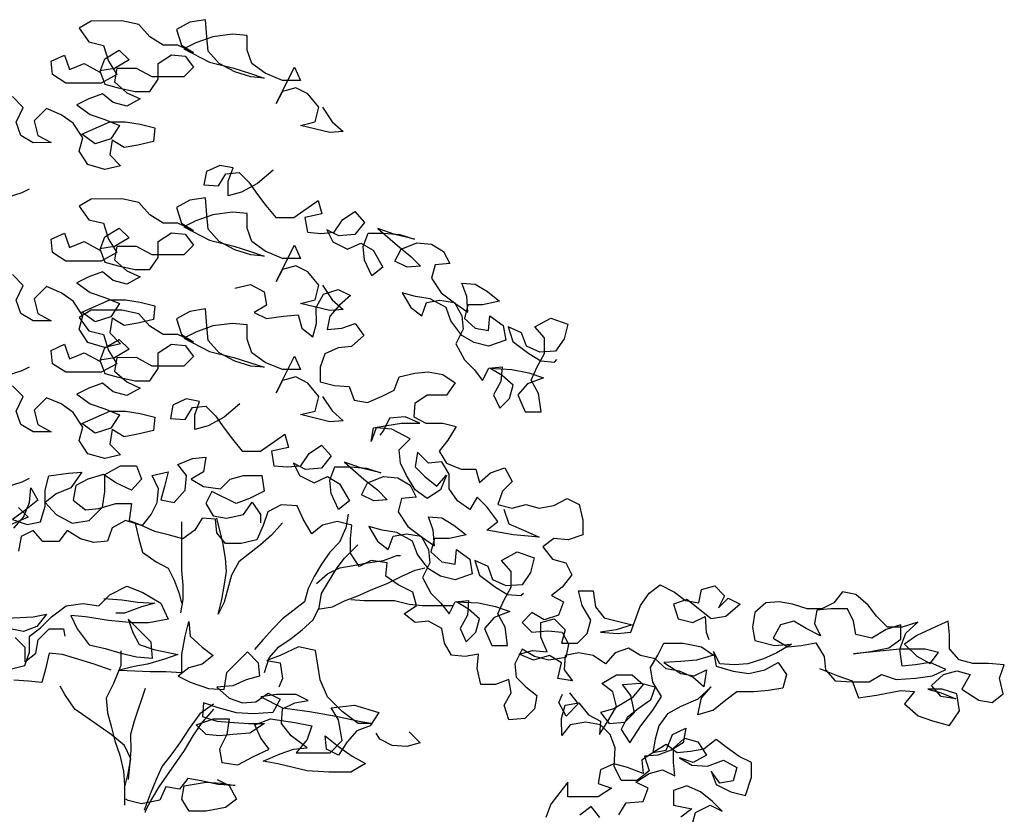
# Model space of a CAD drawing. Header units: metres. Extents: x 8 to 122, y -18 to 26.
# Tile 53 of 54: x 105.67 to 108.62, y 20.42 to 22.8. Entities that reach past the tile are written whole.
import ezdxf

# ---------------------------------------------------------------- set-up
doc = ezdxf.new("R2010")
doc.units = ezdxf.units.M
doc.layers.add('N-WE-AL-DETAIL-G', color=7, linetype='Continuous')

# ---------------------------------------------------------------- blocks, each defined once
blk = doc.blocks.new('Boom_zijaanzicht')
at = {"color": 0, "ltscale": 0.05, "flags": 128}
for points in [[(-0.9411, 11.0561), (-0.9703, 11.0124), (-1.0031, 10.9833), (-0.963, 10.9796), (-0.8756, 11.0014), (-0.9193, 11.0123), (-0.9302, 11.0561), (-0.8973, 11.0961), (-0.8609, 11.1143), (-0.8208, 11.1034), (-0.8026, 11.0669), (-0.8572, 11.1763), (-0.8754, 11.1362), (-0.8208, 11.1361), (-0.7697, 11.158), (-0.7296, 11.1871), (-0.715, 11.2272), (-0.715, 11.2709), (-0.6712, 11.2745), (-0.6129, 11.2672), (-0.5619, 11.2489), (-0.5255, 11.2306), (-0.6021, 11.1906), (-0.675, 11.1725), (-0.7224, 11.1579), (-0.7661, 11.1434), (-0.726, 11.147), (-0.6786, 11.1615), (-0.6312, 11.187), (-0.5984, 11.2234), (-0.5947, 11.2671), (-0.591, 11.3182), (-0.5436, 11.3108), (-0.5036, 11.2889), (-0.5182, 11.2416), (-0.5547, 11.2197), (-0.5073, 11.2415), (-0.4635, 11.2415), (-0.4234, 11.267), (-0.3906, 11.3034), (-0.3396, 11.3143), (-0.2484, 11.3142), (-0.212, 11.2923), (-0.2412, 11.2522), (-0.285, 11.2413), (-0.2996, 11.194), (-0.3251, 11.1539), (-0.2778, 11.1284), (-0.1721, 11.1283), (-0.132, 11.1537), (-0.1283, 11.1938), (-0.1684, 11.2121), (-0.183, 11.1684), (-0.2267, 11.1866), (-0.2741, 11.1612), (-0.2886, 11.2013), (-0.3323, 11.2268), (-0.3615, 11.1977), (-0.3178, 11.1721), (-0.2741, 11.1648), (-0.2887, 11.1247), (-0.3288, 11.1138), (-0.3798, 11.1029), (-0.4236, 11.103), (-0.449, 11.1395), (-0.449, 11.1868), (-0.4891, 11.2124), (-0.5292, 11.2088), (-0.5547, 11.176), (-0.5256, 11.1468), (-0.4308, 11.1467), (-0.3834, 11.1722), (-0.3251, 11.1721), (-0.3179, 11.132), (-0.3543, 11.0993), (-0.3944, 11.0811), (-0.3544, 11.0592), (-0.3143, 11.0701), (-0.2814, 11.0956), (-0.2414, 11.081), (-0.2049, 11.0627), (-0.2451, 11.0336), (-0.2888, 11.019), (-0.3326, 11.0009), (-0.3071, 10.9608), (-0.2597, 10.9461), (-0.2196, 10.9752), (-0.3034, 11.0118), (-0.3508, 11.0118), (-0.3945, 11.0046), (-0.4382, 10.9937), (-0.4346, 10.9536), (-0.3873, 10.9426), (-0.3472, 10.9353), (-0.3107, 10.9571), (-0.3035, 10.9134), (-0.3363, 10.8806), (-0.2889, 10.8696), (-0.2379, 10.8842), (-0.2124, 10.9242), (-0.2233, 10.9643), (-0.1941, 11.008), (-0.1576, 11.0335), (-0.1138, 11.0517), (-0.0774, 11.0152), (-0.0884, 10.9715), (-0.1285, 10.9497), (-0.0739, 10.9496), (-0.0374, 10.9714), (-0.0228, 11.0115), (-0.0446, 11.0553), (-0.0118, 11.088)], [(0.0062, 10.7855), (-0.0412, 10.8002), (-0.063, 10.8111)], [(-0.7935, 10.8673), (-0.7462, 10.8272), (-0.6988, 10.8016), (-0.6587, 10.7906), (-0.6587, 10.8344), (-0.6732, 10.8745), (-0.6331, 10.8817), (-0.5931, 10.8635), (-0.5858, 10.8234), (-0.6295, 10.8198), (-0.6514, 10.8562), (-0.6915, 10.8599), (-0.7206, 10.8308), (-0.7462, 10.7944), (-0.7717, 10.7616), (-0.8009, 10.7252), (-0.8556, 10.7252), (-0.9284, 10.7763), (-0.9394, 10.7362), (-0.8884, 10.7253), (-0.8957, 10.6815), (-0.9358, 10.6779), (-0.9759, 10.6816), (-1.0014, 10.7181), (-1.0378, 10.7436), (-1.067, 10.7108), (-1.0378, 10.6744), (-0.9905, 10.6707), (-0.954, 10.6889), (-0.9723, 10.6524), (-1.016, 10.6306), (-1.0561, 10.6489), (-1.0925, 10.627), (-1.1217, 10.5761), (-1.089, 10.5505), (-1.0671, 10.5979), (-1.0634, 10.638), (-1.0779, 10.6781), (-1.1253, 10.6781), (-1.1727, 10.6745), (-1.2164, 10.66), (-1.1581, 10.6745), (-1.1071, 10.6927), (-1.1654, 10.6417), (-1.2055, 10.6089), (-1.2347, 10.5798), (-1.1946, 10.5761), (-1.1582, 10.5943), (-1.1764, 10.6308), (-1.2237, 10.649), (-1.2675, 10.6454), (-1.3039, 10.6236), (-1.3222, 10.5872), (-1.2784, 10.5835), (-1.2675, 10.5434), (-1.2967, 10.4997), (-1.3405, 10.4669), (-1.377, 10.4414), (-1.3733, 10.4888), (-1.3587, 10.5289), (-1.3988, 10.5253), (-1.4352, 10.5035), (-1.4717, 10.4743), (-1.4207, 10.4634), (-1.377, 10.4633), (-1.3661, 10.4232), (-1.3989, 10.3941), (-1.439, 10.3868), (-1.4426, 10.4306), (-1.4827, 10.4015), (-1.49, 10.3577), (-1.439, 10.3395), (-1.3953, 10.3504), (-1.3588, 10.3722), (-1.326, 10.4159), (-1.3114, 10.456), (-1.264, 10.4814), (-1.2202, 10.4887), (-1.1801, 10.4996), (-1.2057, 10.4559), (-1.2385, 10.4304), (-1.253, 10.4705), (-1.2931, 10.4778), (-1.3369, 10.4706), (-1.3588, 10.4305), (-1.3624, 10.3904), (-1.3406, 10.3467), (-1.3662, 10.2993), (-1.3954, 10.2702), (-1.4209, 10.2374), (-1.4391, 10.2739), (-1.4792, 10.2775), (-1.4756, 10.2338), (-1.4537, 10.1937), (-1.472, 10.1536), (-1.5011, 10.1828), (-1.512, 10.2229), (-1.4792, 10.252), (-1.4427, 10.2739), (-1.5083, 10.2703), (-1.5594, 10.2594), (-1.6031, 10.2449), (-1.5557, 10.2266), (-1.5266, 10.1938), (-1.5485, 10.1428), (-1.5959, 10.1428), (-1.5886, 10.1975), (-1.5667, 10.2375), (-1.5848, 10.2776), (-1.6067, 10.3178), (-1.6066, 10.3651), (-1.5775, 10.3979), (-1.6248, 10.4235), (-1.6758, 10.4053), (-1.6649, 10.3615), (-1.6395, 10.3251), (-1.5921, 10.3214), (-1.552, 10.3396), (-1.5374, 10.3796), (-1.4973, 10.3978), (-1.5119, 10.3541), (-1.5593, 10.3177), (-1.5958, 10.2959), (-1.6359, 10.2923), (-1.6431, 10.2996)], [(-0.9411, 10.5227), (-0.9703, 10.479), (-1.0031, 10.4498), (-0.963, 10.4462), (-0.8756, 10.4679), (-0.9193, 10.4789), (-0.9302, 10.5227), (-0.8973, 10.5627), (-0.8609, 10.5809), (-0.8208, 10.5699), (-0.8026, 10.5335), (-0.8572, 10.6429), (-0.8754, 10.6028), (-0.8208, 10.6027), (-0.7697, 10.6246), (-0.7296, 10.6537), (-0.715, 10.6938), (-0.715, 10.7375), (-0.6712, 10.7411), (-0.6129, 10.7337), (-0.5619, 10.7155), (-0.5255, 10.6972), (-0.6021, 10.6572), (-0.675, 10.639), (-0.7224, 10.6245), (-0.7661, 10.61), (-0.726, 10.6136), (-0.6786, 10.6281), (-0.6312, 10.6536), (-0.5984, 10.69), (-0.5947, 10.7337), (-0.591, 10.7847), (-0.5436, 10.7774), (-0.5036, 10.7555), (-0.5182, 10.7081), (-0.5547, 10.6863), (-0.5073, 10.7081), (-0.4635, 10.7081), (-0.4234, 10.7336), (-0.3906, 10.77), (-0.3396, 10.7809), (-0.2484, 10.7808), (-0.212, 10.7589), (-0.2412, 10.7188), (-0.285, 10.7079), (-0.2996, 10.6606), (-0.3251, 10.6205), (-0.2778, 10.595), (-0.1721, 10.5949), (-0.132, 10.6203), (-0.1283, 10.6604), (-0.1684, 10.6787), (-0.183, 10.635), (-0.2267, 10.6532), (-0.2741, 10.6277), (-0.2886, 10.6679), (-0.3323, 10.6934), (-0.3615, 10.6643), (-0.3178, 10.6387), (-0.2741, 10.6314), (-0.2887, 10.5913), (-0.3288, 10.5804), (-0.3798, 10.5695), (-0.4236, 10.5696), (-0.449, 10.606), (-0.449, 10.6534), (-0.4891, 10.679), (-0.5292, 10.6754), (-0.5547, 10.6426), (-0.5256, 10.6134), (-0.4308, 10.6133), (-0.3834, 10.6388), (-0.3251, 10.6387), (-0.3179, 10.5986), (-0.3543, 10.5659), (-0.3944, 10.5477), (-0.3544, 10.5258), (-0.3143, 10.5367), (-0.2814, 10.5622), (-0.2414, 10.5475), (-0.2049, 10.5293), (-0.2451, 10.5002), (-0.2888, 10.4856), (-0.3326, 10.4675), (-0.3071, 10.4273), (-0.2597, 10.4127), (-0.2196, 10.4418), (-0.3034, 10.4784), (-0.3508, 10.4784), (-0.3945, 10.4712), (-0.4382, 10.4603), (-0.4346, 10.4202), (-0.3873, 10.4092), (-0.3472, 10.4019), (-0.3107, 10.4237), (-0.3035, 10.38), (-0.3363, 10.3472), (-0.2889, 10.3362), (-0.2379, 10.3507), (-0.2124, 10.3908), (-0.2233, 10.4309), (-0.1941, 10.4746), (-0.1576, 10.5001), (-0.1138, 10.5183), (-0.0774, 10.4818), (-0.0884, 10.4381), (-0.1285, 10.4162), (-0.0739, 10.4162), (-0.0374, 10.438), (-0.0228, 10.4781), (-0.0446, 10.5219), (-0.0118, 10.5546)], [(0.0062, 10.2521), (-0.0412, 10.2667), (-0.063, 10.2777)], [(-0.6784, 10.5134), (-0.7258, 10.5244), (-0.7659, 10.5025), (-0.7732, 10.4625), (-0.7368, 10.4406), (-0.7733, 10.4224), (-0.8243, 10.4297), (-0.868, 10.4334), (-0.879, 10.3933), (-0.9118, 10.3678), (-0.9227, 10.4079), (-0.9226, 10.4553), (-0.9445, 10.4954), (-0.9882, 10.51), (-1.0246, 10.4918), (-0.9919, 10.4627), (-0.9627, 10.4298), (-0.9555, 10.3897), (-0.9992, 10.3934), (-1.0393, 10.408), (-1.0648, 10.3716), (-1.0284, 10.3388), (-0.9883, 10.3351), (-0.9483, 10.3169), (-0.9337, 10.2768), (-0.9338, 10.233), (-0.9775, 10.2221), (-1.0213, 10.2185), (-1.0359, 10.1784), (-1.076, 10.1712), (-1.1197, 10.1895), (-1.1561, 10.2077), (-1.1706, 10.2478), (-1.218, 10.2588), (-1.2581, 10.2625), (-1.3018, 10.2552), (-1.3383, 10.2297), (-1.3128, 10.1933), (-1.2545, 10.1932), (-1.2181, 10.1677), (-1.2145, 10.1276), (-1.2509, 10.1094), (-1.302, 10.1094), (-1.3421, 10.0986), (-1.3166, 10.0584), (-1.2911, 10.0256), (-1.313, 9.9892), (-1.3568, 9.971), (-1.4005, 9.9711), (-1.4115, 9.931), (-1.4442, 9.9602), (-1.4879, 9.9748), (-1.5099, 9.9347), (-1.4807, 9.9055), (-1.4662, 9.8654), (-1.5099, 9.8545), (-1.55, 9.8655), (-1.5901, 9.8546), (-1.6338, 9.8619), (-1.6739, 9.8838), (-1.7104, 9.8657), (-1.7213, 9.8183), (-1.7214, 9.7746), (-1.6777, 9.7599), (-1.6339, 9.7635), (-1.6011, 9.738), (-1.6303, 9.7016), (-1.6704, 9.6907), (-1.6887, 9.6543), (-1.6596, 9.6178), (-1.6268, 9.5923), (-1.6632, 9.5741), (-1.6487, 9.534), (-1.605, 9.5193), (-1.5685, 9.5412), (-1.5394, 9.512), (-1.5686, 9.4829), (-1.6159, 9.4866), (-1.6597, 9.483), (-1.6779, 9.4465), (-1.6707, 9.4064), (-1.6197, 9.3991), (-1.5759, 9.41), (-1.5395, 9.4318), (-1.5176, 9.3881), (-1.5213, 9.348), (-1.5505, 9.3189), (-1.5833, 9.2934), (-1.5761, 9.2533), (-1.5469, 9.2241), (-1.4996, 9.2204), (-1.485, 9.2641), (-1.5068, 9.3006), (-1.4995, 9.3407), (-1.4594, 9.3261), (-1.4157, 9.326), (-1.4047, 9.3734), (-1.4083, 9.4171), (-1.3682, 9.4098), (-1.3281, 9.4134), (-1.3062, 9.4498), (-1.2989, 9.4936), (-1.2588, 9.5154), (-1.2187, 9.5117), (-1.1859, 9.5372), (-1.2223, 9.5627), (-1.2113, 9.6028), (-1.1676, 9.6246), (-1.1311, 9.6501), (-1.1347, 9.6902), (-1.0873, 9.6974), (-1.0509, 9.6792), (-1.0254, 9.7193), (-1.0253, 9.763), (-1.0289, 9.8031), (-0.9852, 9.814), (-0.9415, 9.803), (-0.9087, 9.7775), (-0.8831, 9.8212), (-0.8649, 9.8612), (-0.8175, 9.8648), (-0.7774, 9.8429), (-0.7629, 9.8028), (-0.7447, 9.7591), (-0.6973, 9.7481), (-0.65, 9.7481), (-0.6244, 9.7808), (-0.6207, 9.8209), (-0.5806, 9.8245), (-0.5588, 9.7881), (-0.5224, 9.7625), (-0.4823, 9.7734), (-0.4386, 9.7843), (-0.3985, 9.8025), (-0.3511, 9.817), (-0.311, 9.7951), (-0.2965, 9.755), (-0.2564, 9.7513), (-0.2163, 9.7622), (-0.1762, 9.7877), (-0.1507, 9.7549), (-0.1033, 9.7549), (-0.0741, 9.7876), (-0.0377, 9.7694), (-0.0304, 9.7256)], [(-0.0303, 9.8568), (-0.0595, 9.8277), (-0.0085, 9.8058)], [(-0.0158, 9.7949), (-0.0449, 9.8277), (-0.0631, 9.8714), (-0.0667, 9.9152), (-0.0886, 9.8787), (-0.0486, 9.8459), (-0.0121, 9.8204), (-0.0559, 9.8058), (-0.096, 9.8132), (-0.1105, 9.8605), (-0.1105, 9.9079), (-0.1213, 9.9517), (-0.1797, 9.959), (-0.2197, 9.9627), (-0.187, 9.9153), (-0.1433, 9.897), (-0.1105, 9.8715), (-0.1433, 9.8351), (-0.1907, 9.8096), (-0.2417, 9.8169), (-0.2818, 9.8571), (-0.289, 9.9044), (-0.289, 9.9555), (-0.3363, 9.981), (-0.3837, 9.9811), (-0.3983, 9.941), (-0.3692, 9.9082), (-0.3218, 9.93), (-0.2853, 9.9555), (-0.238, 9.9408), (-0.2015, 9.9226), (-0.1943, 9.8788), (-0.2308, 9.8497), (-0.2709, 9.8534), (-0.3219, 9.868), (-0.3692, 9.8681), (-0.362, 9.817), (-0.4021, 9.8025), (-0.4276, 9.8353), (-0.4458, 9.8718), (-0.4494, 9.9119), (-0.4311, 9.9519), (-0.4785, 9.9629), (-0.4676, 9.9192), (-0.4567, 9.8791), (-0.4968, 9.8718), (-0.5296, 9.9083), (-0.5332, 9.952), (-0.5076, 9.9848), (-0.5513, 10.0031), (-0.5914, 10.0068), (-0.5842, 9.963), (-0.5477, 9.9411), (-0.5842, 9.9193), (-0.6352, 9.912), (-0.6644, 9.9412), (-0.7044, 9.9522), (-0.7591, 9.9522), (-0.7664, 9.9049), (-0.7227, 9.883), (-0.6827, 9.8684), (-0.6097, 9.9047), (-0.5915, 9.8683), (-0.6134, 9.8318), (-0.6535, 9.8246), (-0.7045, 9.8356), (-0.73, 9.872), (-0.7556, 9.8356), (-0.7556, 9.8101)], [(-0.9411, 10.1893), (-0.9703, 10.1456), (-1.0031, 10.1165), (-0.963, 10.1128), (-0.8756, 10.1346), (-0.9193, 10.1455), (-0.9302, 10.1893), (-0.8973, 10.2293), (-0.8609, 10.2475), (-0.8208, 10.2366), (-0.8026, 10.2001), (-0.8572, 10.3095), (-0.8754, 10.2694), (-0.8208, 10.2694), (-0.7697, 10.2912), (-0.7296, 10.3203), (-0.715, 10.3604), (-0.715, 10.4041), (-0.6712, 10.4077), (-0.6129, 10.4004), (-0.5619, 10.3821), (-0.5255, 10.3638), (-0.6021, 10.3238), (-0.675, 10.3057), (-0.7224, 10.2911), (-0.7661, 10.2766), (-0.726, 10.2802), (-0.6786, 10.2947), (-0.6312, 10.3202), (-0.5984, 10.3566), (-0.5947, 10.4003), (-0.591, 10.4514), (-0.5436, 10.444), (-0.5036, 10.4221), (-0.5182, 10.3748), (-0.5547, 10.3529), (-0.5073, 10.3748), (-0.4635, 10.3747), (-0.4234, 10.4002), (-0.3906, 10.4366), (-0.3396, 10.4475), (-0.2484, 10.4474), (-0.212, 10.4255), (-0.2412, 10.3854), (-0.285, 10.3746), (-0.2996, 10.3272), (-0.3251, 10.2871), (-0.2778, 10.2616), (-0.1721, 10.2615), (-0.132, 10.2869), (-0.1283, 10.327), (-0.1684, 10.3453), (-0.183, 10.3016), (-0.2267, 10.3198), (-0.2741, 10.2944), (-0.2886, 10.3345), (-0.3323, 10.36), (-0.3615, 10.3309), (-0.3178, 10.3053), (-0.2741, 10.298), (-0.2887, 10.2579), (-0.3288, 10.247), (-0.3798, 10.2362), (-0.4236, 10.2362), (-0.449, 10.2727), (-0.449, 10.32), (-0.4891, 10.3456), (-0.5292, 10.342), (-0.5547, 10.3092), (-0.5256, 10.28), (-0.4308, 10.2799), (-0.3834, 10.3054), (-0.3251, 10.3053), (-0.3179, 10.2653), (-0.3543, 10.2325), (-0.3944, 10.2143), (-0.3544, 10.1924), (-0.3143, 10.2033), (-0.2814, 10.2288), (-0.2414, 10.2142), (-0.2049, 10.1959), (-0.2451, 10.1668), (-0.2888, 10.1523), (-0.3326, 10.1341), (-0.3071, 10.094), (-0.2597, 10.0793), (-0.2196, 10.1085), (-0.3034, 10.145), (-0.3508, 10.145), (-0.3945, 10.1378), (-0.4382, 10.1269), (-0.4346, 10.0868), (-0.3873, 10.0758), (-0.3472, 10.0685), (-0.3107, 10.0903), (-0.3035, 10.0466), (-0.3363, 10.0138), (-0.2889, 10.0028), (-0.2379, 10.0174), (-0.2124, 10.0574), (-0.2233, 10.0975), (-0.1941, 10.1412), (-0.1576, 10.1667), (-0.1138, 10.1849), (-0.0774, 10.1484), (-0.0884, 10.1047), (-0.1285, 10.0829), (-0.0739, 10.0828), (-0.0374, 10.1046), (-0.0228, 10.1447), (-0.0446, 10.1885), (-0.0118, 10.2212)], [(0.0062, 9.9187), (-0.0412, 9.9334), (-0.063, 9.9443)], [(-0.6933, 10.1672), (-0.646, 10.1271), (-0.5986, 10.1015), (-0.5585, 10.0905), (-0.5585, 10.1343), (-0.573, 10.1744), (-0.5329, 10.1816), (-0.4929, 10.1634), (-0.4856, 10.1233), (-0.5294, 10.1197), (-0.5512, 10.1561), (-0.5913, 10.1598), (-0.6205, 10.1307), (-0.646, 10.0943), (-0.6715, 10.0615), (-0.7007, 10.0251), (-0.7554, 10.0251), (-0.8282, 10.0762), (-0.8392, 10.0361), (-0.7882, 10.0252), (-0.7955, 9.9814), (-0.8356, 9.9778), (-0.8757, 9.9815), (-0.9012, 10.018), (-0.9376, 10.0435), (-0.9668, 10.0107), (-0.9377, 9.9743), (-0.8903, 9.9706), (-0.8538, 9.9888), (-0.8721, 9.9523), (-0.9158, 9.9305), (-0.9559, 9.9488), (-0.9924, 9.9269), (-1.0216, 9.876), (-0.9888, 9.8504), (-0.9669, 9.8978), (-0.9632, 9.9379), (-0.9777, 9.978), (-1.0251, 9.978), (-1.0725, 9.9744), (-1.1162, 9.9599), (-1.0579, 9.9744), (-1.0069, 9.9926), (-1.0652, 9.9416), (-1.1054, 9.9088), (-1.1345, 9.8797), (-1.0945, 9.876), (-1.058, 9.8942), (-1.0762, 9.9307), (-1.1235, 9.9489), (-1.1673, 9.9453), (-1.2037, 9.9235), (-1.222, 9.8871), (-1.1783, 9.8834), (-1.1674, 9.8433), (-1.1966, 9.7996), (-1.2403, 9.7668), (-1.2768, 9.7413), (-1.2731, 9.7887), (-1.2585, 9.8288), (-1.2986, 9.8252), (-1.335, 9.8034), (-1.3715, 9.7742), (-1.3205, 9.7633), (-1.2768, 9.7632), (-1.2659, 9.7231), (-1.2987, 9.694), (-1.3388, 9.6867), (-1.3424, 9.7305), (-1.3825, 9.7014), (-1.3898, 9.6576), (-1.3388, 9.6394), (-1.2951, 9.6503), (-1.2586, 9.6721), (-1.2258, 9.7158), (-1.2112, 9.7559), (-1.1638, 9.7813), (-1.12, 9.7886), (-1.0799, 9.7995), (-1.1055, 9.7558), (-1.1383, 9.7303), (-1.1529, 9.7704), (-1.1929, 9.7777), (-1.2367, 9.7705), (-1.2586, 9.7304), (-1.2623, 9.6903), (-1.2404, 9.6466), (-1.266, 9.5992), (-1.2952, 9.5701), (-1.3207, 9.5373), (-1.3389, 9.5738), (-1.379, 9.5774), (-1.3754, 9.5337), (-1.3535, 9.4936), (-1.3718, 9.4535), (-1.4009, 9.4827), (-1.4118, 9.5228), (-1.379, 9.5519), (-1.3425, 9.5738), (-1.4081, 9.5702), (-1.4592, 9.5593), (-1.5029, 9.5448), (-1.4556, 9.5265), (-1.4264, 9.4937), (-1.4483, 9.4427), (-1.4957, 9.4427), (-1.4884, 9.4974), (-1.4665, 9.5374), (-1.4847, 9.5775), (-1.5065, 9.6177), (-1.5065, 9.665), (-1.4773, 9.6978), (-1.5246, 9.7234), (-1.5757, 9.7052), (-1.5648, 9.6614), (-1.5393, 9.625), (-1.4919, 9.6213), (-1.4518, 9.6395), (-1.4372, 9.6795), (-1.3971, 9.6977), (-1.4117, 9.654), (-1.4591, 9.6176), (-1.4956, 9.5958), (-1.5357, 9.5922), (-1.543, 9.5995)], [(-1.4844, 9.8509), (-1.499, 9.8071), (-1.5501, 9.7853), (-1.5902, 9.7671), (-1.5136, 9.7744), (-1.4335, 9.7889), (-1.4662, 9.8144), (-1.4334, 9.8581), (-1.4042, 9.8872), (-1.3824, 9.8508), (-1.3459, 9.8763), (-1.3204, 9.9127), (-1.3203, 9.9564), (-1.2984, 9.9928), (-1.2583, 9.9891), (-1.2255, 10.0219), (-1.2183, 9.9782), (-1.2474, 9.949), (-1.2839, 9.9199), (-1.313, 9.9528), (-1.2949, 9.909), (-1.2548, 9.8835), (-1.2183, 9.9089), (-1.1928, 9.9526), (-1.1745, 9.9891), (-1.1708, 10.0292), (-1.2036, 10.062), (-1.1489, 10.0911), (-1.1015, 10.0947), (-1.087, 10.0546), (-1.0943, 10.0947), (-1.1343, 10.102), (-1.1781, 10.1093), (-1.2327, 10.1094), (-1.189, 10.1276), (-1.1416, 10.1239), (-1.1234, 10.0874), (-1.1125, 10.0728)], [(-1.018, 9.8359), (-1.0107, 9.7958), (-0.9925, 9.752), (-0.9634, 9.7228), (-0.9379, 9.6864), (-0.9161, 9.6499), (-0.8979, 9.6134), (-0.887, 9.5734), (-0.8215, 9.5223), (-0.7923, 9.4931), (-0.7632, 9.4603), (-0.7377, 9.4311)], [(-0.8212, 9.8102), (-0.7884, 9.7737), (-0.7557, 9.7445), (-0.6901, 9.6934), (-0.6683, 9.6533), (-0.6465, 9.5731), (-0.6283, 9.5367), (-0.6392, 9.5804), (-0.6464, 9.6205), (-0.6537, 9.6642), (-0.65, 9.7043), (-0.6427, 9.7517), (-0.6244, 9.8246)], [(-0.5187, 9.8135), (-0.5188, 9.6678), (-0.5225, 9.624), (-0.5226, 9.5803), (-0.5153, 9.5402)], [(-0.3802, 9.8098), (-0.3912, 9.7624), (-0.4022, 9.7223), (-0.4423, 9.6932), (-0.4787, 9.675), (-0.497, 9.6386), (-0.5116, 9.5985), (-0.5189, 9.5694)], [(-0.7669, 9.3619), (-0.7815, 9.4056), (-0.8106, 9.4384), (-0.847, 9.464), (-0.8798, 9.4895), (-0.9126, 9.5187), (-0.9308, 9.5552), (-0.938, 9.5989), (-0.9817, 9.6718), (-1.0071, 9.7047), (-1.0472, 9.7448)], [(-0.9234, 9.6281), (-0.9562, 9.6572), (-0.9926, 9.6755), (-1.0327, 9.6828), (-1.0764, 9.6901), (-1.1238, 9.6975), (-1.1638, 9.7121), (-1.1748, 9.7121)], [(-0.9271, 9.5515), (-0.9708, 9.5589), (-1.0073, 9.5771), (-1.0473, 9.5917), (-1.0874, 9.61), (-1.1348, 9.6282), (-1.1785, 9.6501), (-1.2185, 9.6684), (-1.2477, 9.6757)], [(-2.4302, 9.3737), (-2.4849, 9.3519), (-2.5286, 9.3374), (-2.5469, 9.2864), (-2.6015, 9.2937), (-2.6744, 9.3084), (-2.7145, 9.3048), (-2.6854, 9.2683), (-2.7255, 9.2319), (-2.7692, 9.2173), (-2.8203, 9.2028), (-2.8494, 9.2466), (-2.8421, 9.2976), (-2.7983, 9.3121), (-2.7546, 9.3121), (-2.7947, 9.3012), (-2.8384, 9.283), (-2.7947, 9.2903), (-2.7655, 9.323), (-2.8019, 9.3559), (-2.842, 9.3668), (-2.8821, 9.3559), (-2.8566, 9.3122), (-2.9077, 9.2794), (-2.9478, 9.2722), (-2.9805, 9.2977), (-2.9696, 9.3451), (-2.9841, 9.3852), (-2.9367, 9.3888), (-2.8893, 9.3887), (-2.8493, 9.3996), (-2.8201, 9.4324), (-2.82, 9.4761), (-2.8163, 9.5162), (-2.7763, 9.498), (-2.7216, 9.4724), (-2.6852, 9.4469), (-2.7217, 9.4104), (-2.7618, 9.3886), (-2.7873, 9.4214), (-2.7472, 9.4323), (-2.6707, 9.4323), (-2.5322, 9.4176), (-2.5832, 9.4249), (-2.6378, 9.4359), (-2.6743, 9.4614), (-2.6742, 9.5052), (-2.6305, 9.4905), (-2.5868, 9.465), (-2.5394, 9.4759), (-2.5321, 9.516), (-2.5138, 9.5524), (-2.4628, 9.5523), (-2.4227, 9.5487), (-2.4155, 9.5086), (-2.4337, 9.4721), (-2.39, 9.494), (-2.3535, 9.5158), (-2.3134, 9.5048), (-2.2916, 9.4647), (-2.3354, 9.4392), (-2.3754, 9.4429), (-2.4192, 9.4503), (-2.4447, 9.4102), (-2.4484, 9.3701), (-2.4776, 9.3373), (-2.5286, 9.3337), (-2.5796, 9.3338), (-2.6161, 9.3557), (-2.6598, 9.3411), (-2.7181, 9.3448), (-2.7691, 9.3522), (-2.8092, 9.3704), (-2.7618, 9.3923), (-2.7181, 9.3849), (-2.678, 9.3813), (-2.6707, 9.4323), (-2.6888, 9.4797), (-2.7252, 9.5125), (-2.6779, 9.4979), (-2.6341, 9.4978), (-2.6013, 9.5306), (-2.5758, 9.5634), (-2.5393, 9.5961), (-2.4992, 9.6034), (-2.4737, 9.5706), (-2.4373, 9.5523), (-2.3936, 9.5523), (-2.3498, 9.5668), (-2.3097, 9.5741), (-2.2696, 9.5704), (-2.2369, 9.5412), (-2.2296, 9.4975), (-2.237, 9.4574), (-2.2953, 9.4429), (-2.3463, 9.4465), (-2.3026, 9.421), (-2.2625, 9.4027), (-2.2151, 9.3881), (-2.1751, 9.3844), (-2.1313, 9.388), (-2.1131, 9.4245), (-2.1204, 9.3807), (-2.1714, 9.3662), (-2.2188, 9.359), (-2.2662, 9.3699), (-2.3063, 9.3918), (-2.3318, 9.3554), (-2.3209, 9.3153), (-2.2772, 9.308), (-2.2334, 9.3043), (-2.1824, 9.3043), (-2.1497, 9.2787), (-2.1132, 9.2495), (-2.0659, 9.2349), (-2.0768, 9.286), (-2.1059, 9.3188), (-2.0658, 9.2823), (-2.0148, 9.2604), (-1.9748, 9.2385), (-1.9493, 9.202), (-1.9384, 9.1619), (-1.9311, 9.1218), (-1.9712, 9.1291), (-1.9894, 9.1765), (-2.0295, 9.1948), (-2.0222, 9.1511), (-1.9858, 9.1292), (-1.9457, 9.1145), (-1.9056, 9.1109), (-1.9203, 9.0671), (-1.8838, 9.038), (-1.8365, 9.0379), (-1.8146, 9.0816), (-1.8181, 9.1363), (-1.8035, 9.1764), (-1.7744, 9.2055), (-1.7306, 9.2127), (-1.6832, 9.2054), (-1.6578, 9.1726), (-1.6577, 9.2236), (-1.6686, 9.2637), (-1.7087, 9.271), (-1.7379, 9.2346), (-1.7743, 9.2164), (-1.7707, 9.1763), (-1.7962, 9.2165), (-1.8217, 9.2602), (-1.8107, 9.3039), (-1.7779, 9.3294), (-1.8216, 9.355), (-1.869, 9.355), (-1.9018, 9.3259), (-1.869, 9.2858), (-1.8144, 9.2529), (-1.7743, 9.2419), (-1.7999, 9.2092), (-1.8472, 9.2129), (-1.8764, 9.242), (-1.8654, 9.293), (-1.8398, 9.3258), (-1.8945, 9.3295), (-1.9382, 9.3186), (-1.9237, 9.2785), (-1.8873, 9.253), (-1.8545, 9.2274), (-1.8363, 9.191), (-1.8619, 9.1509), (-1.8946, 9.202), (-1.931, 9.2494), (-1.9565, 9.2895), (-1.9309, 9.3332), (-1.9236, 9.3769), (-1.9454, 9.4134), (-1.9636, 9.4498), (-2.0219, 9.4499), (-2.0766, 9.439), (-2.1131, 9.4135), (-2.0621, 9.3989), (-2.0147, 9.3952), (-1.9637, 9.3915), (-2.0147, 9.3588), (-2.0548, 9.3515), (-2.0913, 9.3698), (-2.084, 9.3188), (-2.0512, 9.3479), (-2.0111, 9.3661), (-1.971, 9.3733), (-1.9382, 9.4024), (-1.8944, 9.4133), (-1.858, 9.4352), (-1.8179, 9.4206), (-1.7888, 9.3877), (-1.7523, 9.4132), (-1.7086, 9.4205), (-1.6685, 9.4131), (-1.6649, 9.3694), (-1.6904, 9.3366), (-1.6467, 9.3439), (-1.6576, 9.3913), (-1.6211, 9.4131), (-1.5737, 9.3985), (-1.53, 9.4166), (-1.5701, 9.4276), (-1.6138, 9.424), (-1.5955, 9.4677), (-1.5955, 9.5115), (-1.6356, 9.5224), (-1.6684, 9.4897), (-1.6575, 9.4496), (-1.7049, 9.4496), (-1.734, 9.4788), (-1.7449, 9.5189), (-1.7194, 9.5626), (-1.7084, 9.6063), (-1.7521, 9.6064), (-1.7595, 9.559), (-1.785, 9.5262), (-1.8251, 9.5153), (-1.8688, 9.5044), (-1.8215, 9.4898), (-1.7741, 9.4825), (-1.8251, 9.4789), (-1.8652, 9.4826), (-1.8943, 9.5628), (-1.9198, 9.5992), (-1.9525, 9.6248), (-1.9963, 9.6029), (-2.0291, 9.5775), (-2.0692, 9.5702), (-2.0765, 9.6103), (-2.1165, 9.6213), (-2.1457, 9.5921), (-2.1275, 9.5557), (-2.1567, 9.5849), (-2.1931, 9.5667), (-2.1494, 9.5302), (-2.1057, 9.5229), (-2.0328, 9.5811), (-1.9927, 9.5665), (-2.0073, 9.5228), (-2.051, 9.5119), (-2.0875, 9.5301), (-2.0912, 9.4828), (-2.0985, 9.4609)], [(-0.3077, 9.3687), (-0.2567, 9.3869), (-0.1619, 9.416), (-0.1218, 9.4196), (-0.1109, 9.3722), (-0.1, 9.3321), (-0.06, 9.3357), (-0.0162, 9.3393)], [(-0.0053, 9.3721), (-0.049, 9.3831), (-0.0635, 9.4232), (-0.0635, 9.4706), (-0.0963, 9.4961), (-0.129, 9.5289), (-0.1727, 9.5618), (-0.2237, 9.5691), (-0.2711, 9.5619), (-0.3039, 9.5947), (-0.3549, 9.6202), (-0.4023, 9.6021), (-0.457, 9.5693), (-0.4789, 9.522), (-0.4206, 9.511), (-0.3732, 9.5109), (-0.3003, 9.5182), (-0.2311, 9.529), (-0.1873, 9.5326), (-0.2056, 9.4926), (-0.2421, 9.4452), (-0.2895, 9.4343), (-0.3368, 9.4198), (-0.3842, 9.4089), (-0.4316, 9.4053), (-0.4279, 9.4527), (-0.3586, 9.5218), (-0.3732, 9.4818), (-0.3915, 9.4453), (-0.4352, 9.4308), (-0.5081, 9.4163), (-0.4681, 9.4017), (-0.4171, 9.3871), (-0.377, 9.3797), (-0.3333, 9.3688), (-0.4244, 9.3652), (-0.4717, 9.3652), (-0.5191, 9.3616), (-0.5191, 9.4163), (-0.53, 9.471), (-0.5408, 9.5147), (-0.5445, 9.471), (-0.581, 9.4382), (-0.6138, 9.4128), (-0.581, 9.3872), (-0.541, 9.3762), (-0.5082, 9.3507), (-0.5447, 9.3325), (-0.5993, 9.3143), (-0.6467, 9.3107), (-0.654, 9.3618), (-0.7159, 9.4238), (-0.7487, 9.391), (-0.7524, 9.3509), (-0.7123, 9.34), (-0.6722, 9.3217), (-0.6248, 9.318), (-0.6613, 9.2852), (-0.7014, 9.2707), (-0.7415, 9.2744), (-0.7779, 9.2999), (-0.8144, 9.2817), (-0.7926, 9.2416), (-0.7342, 9.2379), (-0.6832, 9.2415), (-0.6285, 9.2561), (-0.5848, 9.2706), (-0.5812, 9.2305), (-0.6249, 9.216), (-0.676, 9.2124), (-0.7197, 9.2088), (-0.7671, 9.2088), (-0.7234, 9.1796), (-0.6724, 9.1759), (-0.6323, 9.1722), (-0.5922, 9.1759), (-0.563, 9.205), (-0.614, 9.2232), (-0.6614, 9.2233), (-0.6541, 9.1759), (-0.6323, 9.1322), (-0.6396, 9.0921), (-0.687, 9.0848), (-0.7344, 9.1104), (-0.7817, 9.1323), (-0.7562, 9.1651), (-0.7379, 9.2051), (-0.7853, 9.2234), (-0.8582, 9.2125), (-0.9092, 9.2017), (-0.8947, 9.1616), (-0.8619, 9.1214), (-0.9639, 9.1215), (-1.0004, 9.158), (-0.9894, 9.2199), (-0.9675, 9.2564), (-1.0367, 9.2637), (-1.1096, 9.2419), (-1.0841, 9.2018), (-1.0441, 9.1872), (-1.0149, 9.1544), (-0.9895, 9.1143), (-0.953, 9.1324), (-0.9493, 9.1725), (-0.9894, 9.1398), (-1.0296, 9.1107), (-1.0697, 9.0888), (-1.026, 9.0633), (-0.9604, 9.0632), (-0.8948, 9.0668), (-0.8073, 9.0886), (-0.7635, 9.0958), (-0.8145, 9.1177), (-0.8546, 9.1324), (-0.8947, 9.136), (-0.8473, 9.1724), (-0.8181, 9.2089), (-0.8217, 9.2526), (-0.8581, 9.2708), (-0.8982, 9.2782), (-0.8617, 9.2964), (-0.8034, 9.2963), (-0.7561, 9.289), (-0.8217, 9.2562), (-0.9019, 9.2454), (-0.9821, 9.2309), (-1.0513, 9.2164), (-1.0914, 9.2091), (-1.0477, 9.2091), (-1.0003, 9.2455), (-0.9565, 9.2892), (-0.9346, 9.3402), (-0.9199, 9.4276), (-0.8689, 9.4385), (-0.8143, 9.4129), (-0.7742, 9.3983), (-0.8143, 9.3911), (-0.8216, 9.3437), (-0.8107, 9.3182)], [(-1.0255, 9.5808), (-1.0656, 9.5772), (-1.1567, 9.5772), (-1.2004, 9.5664), (-1.2405, 9.5627), (-1.3316, 9.5628)], [(-0.2857, 9.5837), (-0.3403, 9.5801), (-0.3877, 9.5729), (-0.4388, 9.5693), (-0.3987, 9.5583), (-0.3477, 9.5401), (-0.3222, 9.54)], [(0.0058, 9.5252), (-0.0744, 9.5289), (-0.1144, 9.5362), (-0.0853, 9.4997), (-0.0452, 9.4851), (-0.0051, 9.4924)], [(-0.0198, 9.4669), (-0.0489, 9.4377), (-0.049, 9.394), (-0.0817, 9.4196), (-0.089, 9.4596), (-0.1218, 9.4925), (-0.1655, 9.4925), (-0.1692, 9.4707)], [(-0.3368, 9.4271), (-0.3369, 9.3833), (-0.3151, 9.3287), (-0.2932, 9.2849), (-0.2969, 9.2412), (-0.3079, 9.2011), (-0.3189, 9.1574), (-0.3335, 9.1137), (-0.3445, 9.0663), (-0.3481, 9.0262), (-0.3482, 8.9643)], [(-1.6817, 9.3008), (-1.7073, 9.268), (-1.6708, 9.2315), (-1.6489, 9.2716), (-1.6599, 9.2971)], [(-0.4098, 9.3142), (-0.3771, 9.2157), (-0.3662, 9.1756), (-0.3663, 9.1283), (-0.3627, 9.0809), (-0.3591, 9.0408)], [(-0.3482, 9.0153), (-0.359, 9.059), (-0.3663, 9.1028), (-0.348, 9.1428), (-0.3079, 9.1756), (-0.1985, 9.252), (-0.1693, 9.2957), (-0.1547, 9.3212)], [(-0.614, 9.267), (-0.5739, 9.2378), (-0.5411, 9.194), (-0.5157, 9.1539), (-0.4865, 9.1138), (-0.4611, 9.081), (-0.4429, 9.0409), (-0.4247, 8.9971), (-0.4102, 8.957), (-0.4065, 8.9497)], [(-0.614, 9.2524), (-0.5776, 9.2086), (-0.5521, 9.1722), (-0.5266, 9.1284), (-0.4502, 9.019), (-0.4284, 8.9826), (-0.4102, 8.9461), (-0.4102, 8.9424)], [(-1.2008, 9.1837), (-1.2336, 9.1509), (-1.1935, 9.14), (-1.1498, 9.1436), (-1.1133, 9.1618), (-1.1024, 9.18)], [(-2.0479, 8.9024), (-2.0588, 8.9425), (-2.1025, 8.9644), (-2.139, 8.9462), (-2.1098, 8.9754), (-2.0733, 9.0045), (-2.0332, 9.0227), (-1.9931, 9.0081), (-1.9932, 8.9643), (-2.0478, 8.9535), (-2.0151, 8.9279)], [(-1.8292, 8.935), (-1.851, 8.9715), (-1.902, 8.9752), (-1.9166, 9.0153), (-1.8801, 9.0335), (-1.9202, 9.059), (-1.9603, 9.07), (-1.9967, 9.0518), (-1.9931, 9.0919), (-1.993, 9.1356), (-2.0258, 9.1648), (-2.0659, 9.1539), (-2.0914, 9.1138), (-2.0514, 9.0919), (-2.0113, 9.1065), (-2.0477, 9.0846), (-2.0951, 9.081), (-2.1425, 9.0993), (-2.1826, 9.0775), (-2.1717, 9.0374), (-2.1316, 9.0301), (-2.106, 9.0665), (-2.1207, 9.0264), (-2.1644, 9.0046), (-2.2082, 8.9937), (-2.2263, 9.0484), (-2.2263, 9.0921), (-2.1898, 9.1103), (-2.1534, 9.1358), (-2.1205, 9.1612), (-2.0841, 9.1321), (-2.044, 9.1247), (-2.004, 9.121), (-1.9711, 9.1465), (-1.9347, 9.1246), (-1.8983, 9.0991), (-1.902, 9.059), (-1.8546, 9.0772), (-1.8145, 9.0881), (-1.7744, 9.0698), (-1.7672, 9.0297), (-1.8073, 9.0152), (-1.7672, 8.9896), (-1.6761, 8.9896), (-1.676, 9.0333), (-1.6251, 8.9676), (-1.6105, 8.9275)], [(-1.7126, 8.9349), (-1.7454, 8.9605), (-1.7709, 8.9277)], [(-0.6251, 9.041), (-0.6616, 9.0229), (-0.6835, 8.9828), (-0.6507, 8.9572), (-0.5924, 8.9463), (-0.5414, 8.9462), (-0.5195, 8.9826), (-0.5267, 9.0227), (-0.5923, 9.0337), (-0.636, 9.0301), (-0.6798, 9.0229), (-0.6288, 9.0265), (-0.5777, 9.0374), (-0.5376, 9.0446), (-0.5122, 9.0118), (-0.4721, 9.019), (-0.4539, 8.9789), (-0.3992, 8.9679), (-0.3591, 8.9788), (-0.3518, 8.9825)]]:
    blk.add_lwpolyline(points, dxfattribs=at)

msp = doc.modelspace()

# ---------------------------------------------------------------- block references
at = {"layer": 'N-WE-AL-DETAIL-G', "color": 252, "xscale": -1}
msp.add_blockref('Boom_zijaanzicht', (105.634, 11.4843), dxfattribs=at)

doc.saveas('drawing.dxf')
